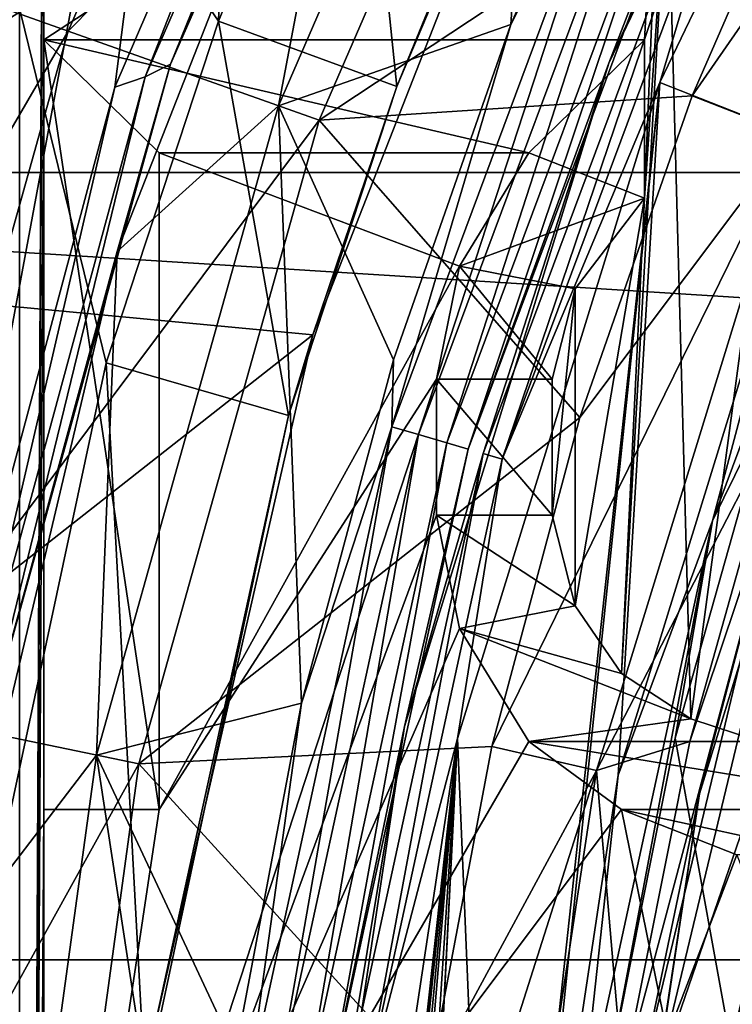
# Model space of a CAD drawing. Header units: millimetres. Extents: x -147 to 148, y -145 to 204.
# Tile 200 of 256: x -18.09 to -15.46, y 2.78 to 6.41. Entities that reach past the tile are written whole.
import ezdxf

# ---------------------------------------------------------------- set-up
doc = ezdxf.new("R2010")
doc.units = ezdxf.units.MM
doc.header["$LTSCALE"] = 26.699852
for name, color, linetype in [('10', 7, 'CONTINUOUS'), ('12', 7, 'CONTINUOUS'), ('14', 7, 'CONTINUOUS'), ('16', 7, 'CONTINUOUS'), ('1905', 7, 'CONTINUOUS'), ('2017', 7, 'CONTINUOUS'), ('2022', 7, 'CONTINUOUS'), ('2025', 7, 'CONTINUOUS'), ('2026', 7, 'CONTINUOUS'), ('285', 7, 'CONTINUOUS'), ('286', 7, 'CONTINUOUS'), ('289', 7, 'CONTINUOUS'), ('295', 7, 'CONTINUOUS'), ('299', 7, 'CONTINUOUS'), ('3', 7, 'CONTINUOUS'), ('301', 7, 'CONTINUOUS'), ('302', 7, 'CONTINUOUS'), ('303', 7, 'CONTINUOUS'), ('389', 7, 'CONTINUOUS'), ('390', 7, 'CONTINUOUS'), ('5', 7, 'CONTINUOUS'), ('520', 7, 'CONTINUOUS'), ('566', 7, 'CONTINUOUS'), ('567', 7, 'CONTINUOUS'), ('568', 7, 'CONTINUOUS'), ('569', 7, 'CONTINUOUS'), ('570', 7, 'CONTINUOUS'), ('571', 7, 'CONTINUOUS'), ('572', 7, 'CONTINUOUS'), ('593', 7, 'CONTINUOUS'), ('594', 7, 'CONTINUOUS'), ('595', 7, 'CONTINUOUS'), ('596', 7, 'CONTINUOUS'), ('597', 7, 'CONTINUOUS'), ('598', 7, 'CONTINUOUS'), ('599', 7, 'CONTINUOUS'), ('600', 7, 'CONTINUOUS'), ('601', 7, 'CONTINUOUS'), ('602', 7, 'CONTINUOUS'), ('603', 7, 'CONTINUOUS'), ('604', 7, 'CONTINUOUS'), ('605', 7, 'CONTINUOUS'), ('708', 7, 'CONTINUOUS'), ('709', 7, 'CONTINUOUS'), ('8', 7, 'CONTINUOUS'), ('9', 7, 'CONTINUOUS')]:
    doc.layers.add(name, color=color, linetype=linetype)

msp = doc.modelspace()

# ---------------------------------------------------------------- linework, layer by layer
at = {"layer": '10', "color": 7, "linetype": 'CONTINUOUS', "true_color": 0xd8d8d8}
for points in [[(-14.809, 8.55, 49.6), (-15.9179, 6.2473, 49.6), (-14.809, 8.55, 54.4433), (-14.809, 8.55, 49.6)], [(-14.809, 8.55, 54.4433), (-15.9179, 6.2473, 49.6), (-15.9179, 6.2473, 54.4433), (-14.809, 8.55, 54.4433)], [(-15.9179, 6.2473, 49.6), (-16.6713, 3.8051, 49.6), (-15.9179, 6.2473, 54.4433), (-15.9179, 6.2473, 49.6)], [(-15.9179, 6.2473, 54.4433), (-16.6713, 3.8051, 49.6), (-16.6713, 3.8051, 54.4433), (-15.9179, 6.2473, 54.4433)], [(-16.6713, 3.8051, 49.6), (-17.0522, 1.2779, 49.6), (-16.6713, 3.8051, 54.4433), (-16.6713, 3.8051, 49.6)], [(-16.6713, 3.8051, 54.4433), (-17.0522, 1.2779, 49.6), (-17.0522, 1.2779, 54.4433), (-16.6713, 3.8051, 54.4433)]]:
    msp.add_3dface(points, dxfattribs=at)
at = {"layer": '12', "color": 7, "linetype": 'CONTINUOUS', "true_color": 0xd8d8d8}
for points in [[(-16.4505, 8.7037, 49.4893), (-16.7741, 7.987, 49.5812), (-17.5327, 6.2433, 49.4893), (-16.4505, 8.7037, 49.4893)], [(-16.4505, 8.7037, 49.4893), (-17.5327, 6.2433, 49.4893), (-16.5453, 8.6786, 49.4237), (-16.4505, 8.7037, 49.4893)], [(-17.7387, 6.159, 49.4), (-16.6584, 8.6657, 49.4), (-17.6258, 6.1964, 49.4237), (-17.7387, 6.159, 49.4)], [(-16.6584, 8.6657, 49.4), (-16.5453, 8.6786, 49.4237), (-17.6258, 6.1964, 49.4237), (-16.6584, 8.6657, 49.4)], [(-16.5453, 8.6786, 49.4237), (-17.5327, 6.2433, 49.4893), (-17.6258, 6.1964, 49.4237), (-16.5453, 8.6786, 49.4237)], [(-16.7741, 7.987, 49.5812), (-17.729, 5.5539, 49.5812), (-17.5327, 6.2433, 49.4893), (-16.7741, 7.987, 49.5812)], [(-17.5327, 6.2433, 49.4893), (-17.729, 5.5539, 49.5812), (-18.2492, 3.6525, 49.4893), (-17.5327, 6.2433, 49.4893)], [(-17.5327, 6.2433, 49.4893), (-18.2492, 3.6525, 49.4893), (-17.6258, 6.1964, 49.4237), (-17.5327, 6.2433, 49.4893)], [(-17.7387, 6.159, 49.4), (-17.6258, 6.1964, 49.4237), (-18.3363, 3.5841, 49.4237), (-17.7387, 6.159, 49.4)], [(-17.6258, 6.1964, 49.4237), (-18.2492, 3.6525, 49.4893), (-18.3363, 3.5841, 49.4237), (-17.6258, 6.1964, 49.4237)], [(-18.4443, 3.5221, 49.4), (-17.7387, 6.159, 49.4), (-18.3363, 3.5841, 49.4237), (-18.4443, 3.5221, 49.4)], [(-17.729, 5.5539, 49.5812), (-18.333, 3.0109, 49.5812), (-18.2492, 3.6525, 49.4893), (-17.729, 5.5539, 49.5812)]]:
    msp.add_3dface(points, dxfattribs=at)
at = {"layer": '14', "color": 7, "linetype": 'CONTINUOUS', "true_color": 0xd8d8d8}
for points in [[(-14.809, 8.55, 54.4433), (-15.9179, 6.2473, 54.4433), (-15.5823, 7.1162, 54.5493), (-14.809, 8.55, 54.4433)], [(-16.2796, 6.3892, 54.5102), (-15.7566, 7.588, 54.5102), (-15.8496, 7.2382, 54.6001), (-16.2796, 6.3892, 54.5102)], [(-16.2796, 6.3892, 54.5102), (-15.8496, 7.2382, 54.6001), (-16.7183, 4.9089, 54.6001), (-16.2796, 6.3892, 54.5102)], [(-15.8496, 7.2382, 54.6001), (-16.6201, 4.8801, 54.6421), (-16.7183, 4.9089, 54.6001), (-15.8496, 7.2382, 54.6001)], [(-15.7564, 7.1957, 54.6421), (-16.6201, 4.8801, 54.6421), (-15.8496, 7.2382, 54.6001), (-15.7564, 7.1957, 54.6421)], [(-15.7564, 7.1957, 54.6421), (-16.5155, 4.8494, 54.6232), (-16.6201, 4.8801, 54.6421), (-15.7564, 7.1957, 54.6421)], [(-15.6572, 7.1504, 54.6232), (-16.5155, 4.8494, 54.6232), (-15.7564, 7.1957, 54.6421), (-15.6572, 7.1504, 54.6232)], [(-15.6572, 7.1504, 54.6232), (-16.4365, 4.8262, 54.5493), (-16.5155, 4.8494, 54.6232), (-15.6572, 7.1504, 54.6232)], [(-15.5823, 7.1162, 54.5493), (-16.4365, 4.8262, 54.5493), (-15.6572, 7.1504, 54.6232), (-15.5823, 7.1162, 54.5493)], [(-15.5823, 7.1162, 54.5493), (-15.9179, 6.2473, 54.4433), (-16.4365, 4.8262, 54.5493), (-15.5823, 7.1162, 54.5493)], [(-16.7115, 5.1548, 54.5102), (-16.2796, 6.3892, 54.5102), (-16.7183, 4.9089, 54.6001), (-16.7115, 5.1548, 54.5102)], [(-15.9179, 6.2473, 54.4433), (-16.6713, 3.8051, 54.4433), (-16.4365, 4.8262, 54.5493), (-15.9179, 6.2473, 54.4433)], [(-17.05, 3.8915, 54.5102), (-16.7115, 5.1548, 54.5102), (-16.7183, 4.9089, 54.6001), (-17.05, 3.8915, 54.5102)], [(-17.05, 3.8915, 54.5102), (-16.7183, 4.9089, 54.6001), (-17.2468, 2.4797, 54.6001), (-17.05, 3.8915, 54.5102)], [(-16.7183, 4.9089, 54.6001), (-17.1454, 2.4651, 54.6421), (-17.2468, 2.4797, 54.6001), (-16.7183, 4.9089, 54.6001)], [(-16.6201, 4.8801, 54.6421), (-17.1454, 2.4651, 54.6421), (-16.7183, 4.9089, 54.6001), (-16.6201, 4.8801, 54.6421)], [(-16.6201, 4.8801, 54.6421), (-17.0375, 2.4496, 54.6232), (-17.1454, 2.4651, 54.6421), (-16.6201, 4.8801, 54.6421)], [(-16.5155, 4.8494, 54.6232), (-17.0375, 2.4496, 54.6232), (-16.6201, 4.8801, 54.6421), (-16.5155, 4.8494, 54.6232)], [(-16.5155, 4.8494, 54.6232), (-16.956, 2.4379, 54.5493), (-17.0375, 2.4496, 54.6232), (-16.5155, 4.8494, 54.6232)], [(-16.4365, 4.8262, 54.5493), (-16.956, 2.4379, 54.5493), (-16.5155, 4.8494, 54.6232), (-16.4365, 4.8262, 54.5493)], [(-16.4365, 4.8262, 54.5493), (-16.6713, 3.8051, 54.4433), (-16.956, 2.4379, 54.5493), (-16.4365, 4.8262, 54.5493)], [(-17.2931, 2.6065, 54.5102), (-17.05, 3.8915, 54.5102), (-17.2468, 2.4797, 54.6001), (-17.2931, 2.6065, 54.5102)], [(-16.6713, 3.8051, 54.4433), (-17.0522, 1.2779, 54.4433), (-16.956, 2.4379, 54.5493), (-16.6713, 3.8051, 54.4433)]]:
    msp.add_3dface(points, dxfattribs=at)
at = {"layer": '16', "color": 7, "linetype": 'CONTINUOUS', "true_color": 0xd8d8d8}
for points in [[(-15.9179, 6.2473, 49.6), (-14.809, 8.55, 49.6), (-15.5304, 7.0925, 49.5001), (-15.9179, 6.2473, 49.6)], [(-14.6349, 8.4513, 49.4), (-15.7312, 6.1753, 49.4), (-15.4637, 7.0621, 49.4268), (-14.6349, 8.4513, 49.4)], [(-15.9179, 6.2473, 49.6), (-15.5304, 7.0925, 49.5001), (-16.3817, 4.8101, 49.5001), (-15.9179, 6.2473, 49.6)], [(-15.5304, 7.0925, 49.5001), (-16.3114, 4.7895, 49.4268), (-16.3817, 4.8101, 49.5001), (-15.5304, 7.0925, 49.5001)], [(-15.4637, 7.0621, 49.4268), (-16.3114, 4.7895, 49.4268), (-15.5304, 7.0925, 49.5001), (-15.4637, 7.0621, 49.4268)], [(-15.4637, 7.0621, 49.4268), (-15.7312, 6.1753, 49.4), (-16.3114, 4.7895, 49.4268), (-15.4637, 7.0621, 49.4268)], [(-16.6713, 3.8051, 49.6), (-15.9179, 6.2473, 49.6), (-16.3817, 4.8101, 49.5001), (-16.6713, 3.8051, 49.6)], [(-15.7312, 6.1753, 49.4), (-16.476, 3.7613, 49.4), (-16.3114, 4.7895, 49.4268), (-15.7312, 6.1753, 49.4)], [(-16.6713, 3.8051, 49.6), (-16.3817, 4.8101, 49.5001), (-16.8995, 2.4298, 49.5001), (-16.6713, 3.8051, 49.6)], [(-16.3817, 4.8101, 49.5001), (-16.827, 2.4194, 49.4268), (-16.8995, 2.4298, 49.5001), (-16.3817, 4.8101, 49.5001)], [(-16.3114, 4.7895, 49.4268), (-16.827, 2.4194, 49.4268), (-16.3817, 4.8101, 49.5001), (-16.3114, 4.7895, 49.4268)], [(-16.3114, 4.7895, 49.4268), (-16.476, 3.7613, 49.4), (-16.827, 2.4194, 49.4268), (-16.3114, 4.7895, 49.4268)], [(-17.0522, 1.2779, 49.6), (-16.6713, 3.8051, 49.6), (-16.8995, 2.4298, 49.5001), (-17.0522, 1.2779, 49.6)], [(-16.476, 3.7613, 49.4), (-16.8526, 1.2632, 49.4), (-16.827, 2.4194, 49.4268), (-16.476, 3.7613, 49.4)]]:
    msp.add_3dface(points, dxfattribs=at)
at = {"layer": '1905', "color": 7, "linetype": 'CONTINUOUS', "true_color": 0xd8d8d8}
for points in [[(-81.3248, 5.9153, 25.9), (-81.7899, 6.5446, 25.9), (-6.51, 26.7183, 25.9), (-81.3248, 5.9153, 25.9)], [(-80.9082, 5.2513, 25.9), (-81.3248, 5.9153, 25.9), (-6.51, 26.7183, 25.9), (-80.9082, 5.2513, 25.9)], [(-80.5398, 4.554, 25.9), (-80.9082, 5.2513, 25.9), (-6.51, 26.7183, 25.9), (-80.5398, 4.554, 25.9)], [(-9.557, 25.7852, 25.9), (-80.5398, 4.554, 25.9), (-6.51, 26.7183, 25.9), (-9.557, 25.7852, 25.9)], [(-80.2255, 3.8351, 25.9), (-80.5398, 4.554, 25.9), (-9.557, 25.7852, 25.9), (-80.2255, 3.8351, 25.9)], [(-79.9676, 3.097, 25.9), (-80.2255, 3.8351, 25.9), (-9.557, 25.7852, 25.9), (-79.9676, 3.097, 25.9)], [(-79.7638, 2.3354, 25.9), (-79.9676, 3.097, 25.9), (-9.557, 25.7852, 25.9), (-79.7638, 2.3354, 25.9)], [(-79.6171, 1.563, 25.9), (-79.7638, 2.3354, 25.9), (-9.557, 25.7852, 25.9), (-79.6171, 1.563, 25.9)], [(-79.5299, 0.787, 25.9), (-79.6171, 1.563, 25.9), (-9.557, 25.7852, 25.9), (-79.5299, 0.787, 25.9)], [(-79.5008, 0, 25.9), (-79.5299, 0.787, 25.9), (-9.557, 25.7852, 25.9), (-79.5008, 0, 25.9)], [(-12.4677, 24.5108, 25.9), (-79.5008, 0, 25.9), (-9.557, 25.7852, 25.9), (-12.4677, 24.5108, 25.9)], [(-15.2212, 22.9032, 25.9), (-79.5008, 0, 25.9), (-12.4677, 24.5108, 25.9), (-15.2212, 22.9032, 25.9)], [(-17.7627, 20.9926, 25.9), (-79.5008, 0, 25.9), (-15.2212, 22.9032, 25.9), (-17.7627, 20.9926, 25.9)], [(-20.0689, 18.8012, 25.9), (-79.5008, 0, 25.9), (-17.7627, 20.9926, 25.9), (-20.0689, 18.8012, 25.9)]]:
    msp.add_3dface(points, dxfattribs=at)
at = {"layer": '2017', "color": 7, "linetype": 'CONTINUOUS', "true_color": 0xd8d8d8}
for points in [[(-17.2124, 10.4763, 49.4), (-18.4782, 8.036, 49.4), (-17.3565, 6.4017, 49.4), (-17.2124, 10.4763, 49.4)], [(-16.8515, 7.6337, 49.4), (-17.2124, 10.4763, 49.4), (-17.3565, 6.4017, 49.4), (-16.8515, 7.6337, 49.4)], [(-17.3565, 6.4017, 49.4), (-18.4782, 8.036, 49.4), (-17.7704, 5.1445, 49.4), (-17.3565, 6.4017, 49.4)], [(-17.7704, 5.1445, 49.4), (-18.4782, 8.036, 49.4), (-18.3199, 2.5758, 49.4), (-17.7704, 5.1445, 49.4)]]:
    msp.add_3dface(points, dxfattribs=at)
at = {"layer": '2022', "color": 7, "linetype": 'CONTINUOUS', "true_color": 0xd8d8d8}
for points in [[(-17.0092, 5.2466, 19.9), (-16.0372, 7.7231, 19.9), (-16.6999, 6.1606, 48.7), (-17.0092, 5.2466, 19.9)], [(-16.6999, 6.1606, 48.7), (-16.0372, 7.7231, 19.9), (-16.2142, 7.3445, 48.7), (-16.6999, 6.1606, 48.7)], [(-17.098, 4.9496, 48.7), (-17.0092, 5.2466, 19.9), (-16.6999, 6.1606, 48.7), (-17.098, 4.9496, 48.7)], [(-17.6012, 2.653, 19.9), (-17.0092, 5.2466, 19.9), (-17.098, 4.9496, 48.7), (-17.6012, 2.653, 19.9)], [(-17.6266, 2.4783, 48.7001), (-17.6012, 2.653, 19.9), (-17.098, 4.9496, 48.7), (-17.6266, 2.4783, 48.7001)]]:
    msp.add_3dface(points, dxfattribs=at)
at = {"layer": '2025', "color": 7, "linetype": 'CONTINUOUS', "true_color": 0xd8d8d8}
for points in [[(-16.8515, 7.6337, 49.4), (-17.3565, 6.4017, 49.4), (-16.6999, 6.1606, 48.7), (-16.8515, 7.6337, 49.4)], [(-16.8515, 7.6337, 49.4), (-16.6999, 6.1606, 48.7), (-16.2142, 7.3445, 48.7), (-16.8515, 7.6337, 49.4)], [(-17.3565, 6.4017, 49.4), (-17.7704, 5.1445, 49.4), (-17.098, 4.9496, 48.7), (-17.3565, 6.4017, 49.4)], [(-17.3565, 6.4017, 49.4), (-17.098, 4.9496, 48.7), (-16.6999, 6.1606, 48.7), (-17.3565, 6.4017, 49.4)], [(-17.7704, 5.1445, 49.4), (-18.3199, 2.5758, 49.4), (-17.6266, 2.4783, 48.7001), (-17.7704, 5.1445, 49.4)], [(-17.7704, 5.1445, 49.4), (-17.6266, 2.4783, 48.7001), (-17.098, 4.9496, 48.7), (-17.7704, 5.1445, 49.4)]]:
    msp.add_3dface(points, dxfattribs=at)
at = {"layer": '2026', "color": 7, "linetype": 'CONTINUOUS', "true_color": 0xd8d8d8}
for points in [[(-16.0372, 7.7231, 19.9), (-19.595, 5.4914, 19.9), (-18.6647, 8.1084, 19.9), (-16.0372, 7.7231, 19.9)], [(-16.0372, 7.7231, 19.9), (-17.0092, 5.2466, 19.9), (-19.595, 5.4914, 19.9), (-16.0372, 7.7231, 19.9)], [(-17.0092, 5.2466, 19.9), (-20.1603, 2.772, 19.9), (-19.595, 5.4914, 19.9), (-17.0092, 5.2466, 19.9)], [(-17.0092, 5.2466, 19.9), (-17.6012, 2.653, 19.9), (-20.1603, 2.772, 19.9), (-17.0092, 5.2466, 19.9)]]:
    msp.add_3dface(points, dxfattribs=at)
at = {"layer": '285', "color": 7, "linetype": 'CONTINUOUS', "true_color": 0xd8d8d8}
for points in [[(-15.1626, 4.9266, 55.3429), (-15.7466, 2.494, 55.3429), (-14.9347, 4.8526, 55.1033), (-15.1626, 4.9266, 55.3429)], [(-14.9347, 4.8526, 55.1033), (-15.7466, 2.494, 55.3429), (-15.51, 2.4566, 55.1033), (-14.9347, 4.8526, 55.1033)]]:
    msp.add_3dface(points, dxfattribs=at)
at = {"layer": '286', "color": 7, "linetype": 'CONTINUOUS', "true_color": 0xd8d8d8}
for points in [[(-15.8044, 2.5032, 55.4808), (-15.2182, 4.9447, 55.4808), (-15.8668, 2.5131, 59.1), (-15.8044, 2.5032, 55.4808)], [(-15.8668, 2.5131, 59.1), (-15.2182, 4.9447, 55.4808), (-15.6207, 3.7502, 59.1), (-15.8668, 2.5131, 59.1)], [(-15.6207, 3.7502, 59.1), (-15.2182, 4.9447, 55.4808), (-15.2783, 4.9642, 59.1), (-15.6207, 3.7502, 59.1)]]:
    msp.add_3dface(points, dxfattribs=at)
at = {"layer": '289', "color": 7, "linetype": 'CONTINUOUS', "true_color": 0xd8d8d8}
for points in [[(-15.1626, 4.9266, 55.3429), (-14.8805, 5.8402, 55.4061), (-15.5848, 3.5571, 55.4061), (-15.1626, 4.9266, 55.3429)], [(-14.8805, 5.8402, 55.4061), (-15.2182, 4.9447, 55.4808), (-15.5848, 3.5571, 55.4061), (-14.8805, 5.8402, 55.4061)], [(-15.2182, 4.9447, 55.4808), (-15.8044, 2.5032, 55.4808), (-15.5848, 3.5571, 55.4061), (-15.2182, 4.9447, 55.4808)], [(-15.7466, 2.494, 55.3429), (-15.1626, 4.9266, 55.3429), (-15.5848, 3.5571, 55.4061), (-15.7466, 2.494, 55.3429)], [(-15.7466, 2.494, 55.3429), (-15.5848, 3.5571, 55.4061), (-15.9408, 1.1946, 55.4061), (-15.7466, 2.494, 55.3429)], [(-15.5848, 3.5571, 55.4061), (-15.8044, 2.5032, 55.4808), (-15.9408, 1.1946, 55.4061), (-15.5848, 3.5571, 55.4061)]]:
    msp.add_3dface(points, dxfattribs=at)
at = {"layer": '295', "color": 7, "linetype": 'CONTINUOUS', "true_color": 0xd8d8d8}
for points in [[(-15.3307, 4.9812, 49.5), (-15.4344, 2.4446, 50.3536), (-15.6742, 3.7631, 49.5), (-15.3307, 4.9812, 49.5)], [(-15.6742, 3.7631, 49.5), (-15.4344, 2.4446, 50.3536), (-15.9212, 2.5217, 49.5), (-15.6742, 3.7631, 49.5)]]:
    msp.add_3dface(points, dxfattribs=at)
at = {"layer": '299', "color": 7, "linetype": 'CONTINUOUS', "true_color": 0xd8d8d8}
for points in [[(-14.9347, 4.8526, 55.1033), (-15.51, 2.4566, 55.1033), (-15.268, 3.4848, 55.0401), (-14.9347, 4.8526, 55.1033)], [(-15.4522, 2.4474, 54.9654), (-15.268, 3.4848, 55.0401), (-15.6169, 1.1703, 55.0401), (-15.4522, 2.4474, 54.9654)], [(-15.268, 3.4848, 55.0401), (-15.51, 2.4566, 55.1033), (-15.6169, 1.1703, 55.0401), (-15.268, 3.4848, 55.0401)]]:
    msp.add_3dface(points, dxfattribs=at)
at = {"layer": '3', "color": 7, "linetype": 'CONTINUOUS', "true_color": 0xd8d8d8}
for points in [[(-17.2671, 9.8564, 49.4), (-18.4443, 3.5221, 49.4), (-18.4757, 7.3453, 49.4), (-17.2671, 9.8564, 49.4)], [(-17.7387, 6.159, 49.4), (-18.4443, 3.5221, 49.4), (-17.2671, 9.8564, 49.4), (-17.7387, 6.159, 49.4)], [(-16.6584, 8.6657, 49.4), (-17.7387, 6.159, 49.4), (-17.2671, 9.8564, 49.4), (-16.6584, 8.6657, 49.4)]]:
    msp.add_3dface(points, dxfattribs=at)
at = {"layer": '301', "color": 7, "linetype": 'CONTINUOUS', "true_color": 0xd8d8d8}
for points in [[(-15.166, 5.9535, 49.4), (-14.7295, 6.7267, 49.4268), (-15.5369, 4.562, 49.4268), (-15.166, 5.9535, 49.4)], [(-14.7295, 6.7267, 49.4268), (-15.3307, 4.9812, 49.5), (-15.5369, 4.562, 49.4268), (-14.7295, 6.7267, 49.4268)], [(-15.884, 3.6262, 49.4), (-15.166, 5.9535, 49.4), (-15.5369, 4.562, 49.4268), (-15.884, 3.6262, 49.4)], [(-15.3307, 4.9812, 49.5), (-15.6742, 3.7631, 49.5), (-15.5369, 4.562, 49.4268), (-15.3307, 4.9812, 49.5)], [(-15.884, 3.6262, 49.4), (-15.5369, 4.562, 49.4268), (-16.028, 2.3045, 49.4268), (-15.884, 3.6262, 49.4)], [(-15.5369, 4.562, 49.4268), (-15.9212, 2.5217, 49.5), (-16.028, 2.3045, 49.4268), (-15.5369, 4.562, 49.4268)], [(-15.6742, 3.7631, 49.5), (-15.9212, 2.5217, 49.5), (-15.5369, 4.562, 49.4268), (-15.6742, 3.7631, 49.5)], [(-16.2471, 1.2178, 49.4), (-15.884, 3.6262, 49.4), (-16.028, 2.3045, 49.4268), (-16.2471, 1.2178, 49.4)]]:
    msp.add_3dface(points, dxfattribs=at)
at = {"layer": '302', "color": 7, "linetype": 'CONTINUOUS', "true_color": 0xd8d8d8}
for points in [[(-15.11, 7.2758, 59.4), (-15.6109, 6.1273, 59.4), (-14.1809, 8.1881, 59.4), (-15.11, 7.2758, 59.4)], [(-14.1809, 8.1881, 59.4), (-15.6109, 6.1273, 59.4), (-15.2429, 5.9829, 59.4), (-14.1809, 8.1881, 59.4)], [(-15.6109, 6.1273, 59.4), (-16.0256, 4.9426, 59.4), (-15.2429, 5.9829, 59.4), (-15.6109, 6.1273, 59.4)], [(-16.0256, 4.9426, 59.4), (-16.3498, 3.732, 59.4), (-15.2429, 5.9829, 59.4), (-16.0256, 4.9426, 59.4)], [(-15.2429, 5.9829, 59.4), (-16.3498, 3.732, 59.4), (-15.9644, 3.6441, 59.4), (-15.2429, 5.9829, 59.4)], [(-16.3498, 3.732, 59.4), (-16.5832, 2.4992, 59.4), (-15.9644, 3.6441, 59.4), (-16.3498, 3.732, 59.4)], [(-16.5832, 2.4992, 59.4), (-16.7235, 1.2533, 59.4), (-15.9644, 3.6441, 59.4), (-16.5832, 2.4992, 59.4)], [(-15.9644, 3.6441, 59.4), (-16.7235, 1.2533, 59.4), (-16.3292, 1.2238, 59.4), (-15.9644, 3.6441, 59.4)]]:
    msp.add_3dface(points, dxfattribs=at)
at = {"layer": '303', "color": 7, "linetype": 'CONTINUOUS', "true_color": 0xd8d8d8}
for points in [[(-15.2783, 4.9642, 59.1), (-15.2429, 5.9829, 59.4), (-15.9644, 3.6441, 59.4), (-15.2783, 4.9642, 59.1)], [(-15.6207, 3.7502, 59.1), (-15.2783, 4.9642, 59.1), (-15.9644, 3.6441, 59.4), (-15.6207, 3.7502, 59.1)], [(-15.8668, 2.5131, 59.1), (-15.6207, 3.7502, 59.1), (-15.9644, 3.6441, 59.4), (-15.8668, 2.5131, 59.1)], [(-15.8668, 2.5131, 59.1), (-15.9644, 3.6441, 59.4), (-16.3292, 1.2238, 59.4), (-15.8668, 2.5131, 59.1)]]:
    msp.add_3dface(points, dxfattribs=at)
at = {"layer": '389', "color": 7, "linetype": 'CONTINUOUS', "true_color": 0xd8d8d8}
for points in [[(-21.8493, 8.6515, 95.05), (-22.7613, 5.8451, 95.05), (22.7613, 5.8452, 95.05), (-21.8493, 8.6515, 95.05)], [(21.8493, 8.6516, 95.05), (-21.8493, 8.6515, 95.05), (22.7613, 5.8452, 95.05), (21.8493, 8.6516, 95.05)], [(-22.7613, 5.8451, 95.05), (-23.3145, 2.9464, 95.05), (23.3145, 2.9465, 95.05), (-22.7613, 5.8451, 95.05)], [(22.7613, 5.8452, 95.05), (-22.7613, 5.8451, 95.05), (23.3145, 2.9465, 95.05), (22.7613, 5.8452, 95.05)], [(-23.3145, 2.9464, 95.05), (-23.5, 0, 95.05), (23.3145, 2.9465, 95.05), (-23.3145, 2.9464, 95.05)], [(23.3145, 2.9465, 95.05), (-23.5, 0, 95.05), (23.5, 0, 95.05), (23.3145, 2.9465, 95.05)]]:
    msp.add_3dface(points, dxfattribs=at)
at = {"layer": '390', "color": 7, "linetype": 'CONTINUOUS', "true_color": 0xd8d8d8}
for points in [[(-8.2485, 4.713, 93.05), (-15.1915, 10.3333, 93.05), (-16.5114, 12.9759, 93.05), (-8.2485, 4.713, 93.05)], [(-19.3451, -8.171, 93.05), (-18.0887, 10.6677, 93.05), (-18.0885, -10.668, 93.05), (-19.3451, -8.171, 93.05)], [(-18.0887, 10.6677, 93.05), (-18, 8.3333, 93.05), (-18.0885, -10.668, 93.05), (-18.0887, 10.6677, 93.05)], [(-18, 8.3333, 93.05), (-18, 7.8333, 93.05), (-18.0885, -10.668, 93.05), (-18, 8.3333, 93.05)], [(-18, 7.8333, 93.05), (-18, 6.3333, 93.05), (-18.0885, -10.668, 93.05), (-18, 7.8333, 93.05)], [(-18, 7.8333, 93.05), (-15.7021, 7.8333, 93.05), (-18, 6.3333, 93.05), (-18, 7.8333, 93.05)], [(-18, 6.3333, 93.05), (-15.7021, 7.8333, 93.05), (-15.7872, 6.3333, 93.05), (-18, 6.3333, 93.05)], [(-15.7021, 7.8333, 93.05), (-15.7021, 7, 93.05), (-15.7872, 5.75, 93.05), (-15.7021, 7.8333, 93.05)], [(-15.7021, 7.8333, 93.05), (-15.7872, 5.75, 93.05), (-15.7872, 6.3333, 93.05), (-15.7021, 7.8333, 93.05)], [(-15.7872, 5.75, 93.05), (-15.7021, 7, 93.05), (-15.8723, 4, 93.05), (-15.7872, 5.75, 93.05)], [(-15.8723, 4, 93.05), (-15.7021, 7, 93.05), (-15.617, 3.8333, 93.05), (-15.8723, 4, 93.05)], [(-15.7021, 7, 93.05), (-15.1915, 7, 93.05), (-15.617, 3.8333, 93.05), (-15.7021, 7, 93.05)], [(-15.617, 3.8333, 93.05), (-15.1915, 7, 93.05), (-15.3617, 3.75, 93.05), (-15.617, 3.8333, 93.05)], [(-18, 6.3333, 93.05), (-18, 3.5, 93.05), (-18.0885, -10.668, 93.05), (-18, 6.3333, 93.05)], [(-16.2128, 5.9167, 93.05), (-16.4681, 5.5, 93.05), (-17.5745, 5.9167, 93.05), (-16.2128, 5.9167, 93.05)], [(-17.5745, 5.9167, 93.05), (-16.4681, 5.5, 93.05), (-17.5745, 3.5, 93.05), (-17.5745, 5.9167, 93.05)], [(-16.0426, 5.4167, 93.05), (-15.7872, 5.75, 93.05), (-16.0426, 4.25, 93.05), (-16.0426, 5.4167, 93.05)], [(-16.0426, 4.25, 93.05), (-15.7872, 5.75, 93.05), (-15.8723, 4, 93.05), (-16.0426, 4.25, 93.05)], [(-16.4681, 5.5, 93.05), (-16.5532, 5.0833, 93.05), (-17.5745, 3.5, 93.05), (-16.4681, 5.5, 93.05)], [(-16.1277, 5.0833, 93.05), (-16.0426, 5.4167, 93.05), (-16.1277, 4.5833, 93.05), (-16.1277, 5.0833, 93.05)], [(-16.1277, 4.5833, 93.05), (-16.0426, 5.4167, 93.05), (-16.0426, 4.25, 93.05), (-16.1277, 4.5833, 93.05)], [(-16.5532, 5.0833, 93.05), (-16.5532, 4.5833, 93.05), (-18, 0.6667, 93.05), (-16.5532, 5.0833, 93.05)], [(-17.5745, 3.5, 93.05), (-16.5532, 5.0833, 93.05), (-18, 0.6667, 93.05), (-17.5745, 3.5, 93.05)], [(-16.5532, 4.5833, 93.05), (-16.4681, 4.1667, 93.05), (-18, 0.6667, 93.05), (-16.5532, 4.5833, 93.05)], [(-16.4681, 4.1667, 93.05), (-16.2128, 3.75, 93.05), (-18, 0.6667, 93.05), (-16.4681, 4.1667, 93.05)], [(-16.2128, 3.75, 93.05), (-15.8723, 3.5, 93.05), (-18, 0.6667, 93.05), (-16.2128, 3.75, 93.05)], [(-18, 3.5, 93.05), (-18, 0.6667, 93.05), (-18.0885, -10.668, 93.05), (-18, 3.5, 93.05)], [(-18, 0.6667, 93.05), (-15.8723, 3.5, 93.05), (-15.7021, 2.6667, 93.05), (-18, 0.6667, 93.05)], [(-18, 3.5, 93.05), (-17.5745, 3.5, 93.05), (-18, 0.6667, 93.05), (-18, 3.5, 93.05)], [(-15.8723, 3.5, 93.05), (-15.4468, 3.3333, 93.05), (-15.7021, 2.6667, 93.05), (-15.8723, 3.5, 93.05)], [(-15.7021, 2.6667, 93.05), (-15.4468, 3.3333, 93.05), (-15.1915, 2.6667, 93.05), (-15.7021, 2.6667, 93.05)]]:
    msp.add_3dface(points, dxfattribs=at)
at = {"layer": '5', "color": 7, "linetype": 'CONTINUOUS', "true_color": 0xd8d8d8}
for points in [[(-17.9099, 6.3652, 54.7084), (-16.8763, 8.7446, 54.7084), (-18.5585, 6.5957, 52.1937), (-17.9099, 6.3652, 54.7084)], [(-17.9099, 6.3652, 54.7084), (-16.0053, 8.2933, 57.124), (-16.8763, 8.7446, 54.7084), (-17.9099, 6.3652, 54.7084)], [(-16.9854, 6.0366, 57.124), (-16.0053, 8.2933, 57.124), (-17.9099, 6.3652, 54.7084), (-16.9854, 6.0366, 57.124)], [(-16.9854, 6.0366, 57.124), (-15.11, 7.2758, 59.4), (-16.0053, 8.2933, 57.124), (-16.9854, 6.0366, 57.124)], [(-15.6109, 6.1273, 59.4), (-15.11, 7.2758, 59.4), (-16.9854, 6.0366, 57.124), (-15.6109, 6.1273, 59.4)], [(-19.2838, 4.0072, 52.1937), (-17.9099, 6.3652, 54.7084), (-18.5585, 6.5957, 52.1937), (-19.2838, 4.0072, 52.1937)], [(-18.6098, 3.8672, 54.7084), (-17.9099, 6.3652, 54.7084), (-19.2838, 4.0072, 52.1937), (-18.6098, 3.8672, 54.7084)], [(-18.6098, 3.8672, 54.7084), (-16.9854, 6.0366, 57.124), (-17.9099, 6.3652, 54.7084), (-18.6098, 3.8672, 54.7084)], [(-16.0256, 4.9426, 59.4), (-15.6109, 6.1273, 59.4), (-16.9854, 6.0366, 57.124), (-16.0256, 4.9426, 59.4)], [(-17.6492, 3.6676, 57.124), (-16.9854, 6.0366, 57.124), (-18.6098, 3.8672, 54.7084), (-17.6492, 3.6676, 57.124)], [(-17.6492, 3.6676, 57.124), (-16.0256, 4.9426, 59.4), (-16.9854, 6.0366, 57.124), (-17.6492, 3.6676, 57.124)], [(-16.3498, 3.732, 59.4), (-16.0256, 4.9426, 59.4), (-17.6492, 3.6676, 57.124), (-16.3498, 3.732, 59.4)], [(-18.963, 1.2971, 54.7084), (-17.6492, 3.6676, 57.124), (-18.6098, 3.8672, 54.7084), (-18.963, 1.2971, 54.7084)], [(-16.5832, 2.4992, 59.4), (-16.3498, 3.732, 59.4), (-17.6492, 3.6676, 57.124), (-16.5832, 2.4992, 59.4)], [(-17.9842, 1.2302, 57.124), (-17.6492, 3.6676, 57.124), (-18.963, 1.2971, 54.7084), (-17.9842, 1.2302, 57.124)], [(-17.9842, 1.2302, 57.124), (-16.5832, 2.4992, 59.4), (-17.6492, 3.6676, 57.124), (-17.9842, 1.2302, 57.124)]]:
    msp.add_3dface(points, dxfattribs=at)
at = {"layer": '520', "color": 7, "linetype": 'CONTINUOUS', "true_color": 0xd8d8d8}
for points in [[(-18, 6.3333, 92.55), (-15.7872, 6.3333, 92.55), (-16.2128, 5.9167, 92.55), (-18, 6.3333, 92.55)], [(-18, 3.5, 92.55), (-18, 6.3333, 92.55), (-17.5745, 3.5, 92.55), (-18, 3.5, 92.55)], [(-17.5745, 3.5, 92.55), (-18, 6.3333, 92.55), (-17.5745, 5.9167, 92.55), (-17.5745, 3.5, 92.55)], [(-17.5745, 5.9167, 92.55), (-18, 6.3333, 92.55), (-16.2128, 5.9167, 92.55), (-17.5745, 5.9167, 92.55)], [(-15.7872, 6.3333, 92.55), (-15.7872, 5.75, 92.55), (-16.2128, 5.9167, 92.55), (-15.7872, 6.3333, 92.55)], [(-16.2128, 5.9167, 92.55), (-15.7872, 5.75, 92.55), (-16.4681, 5.5, 92.55), (-16.2128, 5.9167, 92.55)], [(-16.4681, 5.5, 92.55), (-15.7872, 5.75, 92.55), (-16.0426, 5.4167, 92.55), (-16.4681, 5.5, 92.55)], [(-16.5532, 5.0833, 92.55), (-16.4681, 5.5, 92.55), (-16.1277, 5.0833, 92.55), (-16.5532, 5.0833, 92.55)], [(-16.1277, 5.0833, 92.55), (-16.4681, 5.5, 92.55), (-16.0426, 5.4167, 92.55), (-16.1277, 5.0833, 92.55)], [(-16.5532, 4.5833, 92.55), (-16.5532, 5.0833, 92.55), (-16.1277, 4.5833, 92.55), (-16.5532, 4.5833, 92.55)], [(-16.1277, 4.5833, 92.55), (-16.5532, 5.0833, 92.55), (-16.1277, 5.0833, 92.55), (-16.1277, 4.5833, 92.55)], [(-16.4681, 4.1667, 92.55), (-16.5532, 4.5833, 92.55), (-16.0426, 4.25, 92.55), (-16.4681, 4.1667, 92.55)], [(-16.0426, 4.25, 92.55), (-16.5532, 4.5833, 92.55), (-16.1277, 4.5833, 92.55), (-16.0426, 4.25, 92.55)], [(-15.8723, 4, 92.55), (-16.4681, 4.1667, 92.55), (-16.0426, 4.25, 92.55), (-15.8723, 4, 92.55)], [(-16.2128, 3.75, 92.55), (-16.4681, 4.1667, 92.55), (-15.617, 3.8333, 92.55), (-16.2128, 3.75, 92.55)], [(-15.617, 3.8333, 92.55), (-16.4681, 4.1667, 92.55), (-15.8723, 4, 92.55), (-15.617, 3.8333, 92.55)], [(-15.3617, 3.75, 92.55), (-16.2128, 3.75, 92.55), (-15.617, 3.8333, 92.55), (-15.3617, 3.75, 92.55)], [(-15.8723, 3.5, 92.55), (-16.2128, 3.75, 92.55), (-14.6809, 3.5, 92.55), (-15.8723, 3.5, 92.55)], [(-14.6809, 3.5, 92.55), (-16.2128, 3.75, 92.55), (-15.3617, 3.75, 92.55), (-14.6809, 3.5, 92.55)], [(-15.4468, 3.3333, 92.55), (-15.8723, 3.5, 92.55), (-15.1064, 3.3333, 92.55), (-15.4468, 3.3333, 92.55)], [(-15.1064, 3.3333, 92.55), (-15.8723, 3.5, 92.55), (-14.6809, 3.5, 92.55), (-15.1064, 3.3333, 92.55)]]:
    msp.add_3dface(points, dxfattribs=at)
at = {"layer": '566', "color": 7, "linetype": 'CONTINUOUS', "true_color": 0xd8d8d8}
for points in [[(-15.7872, 5.75, 93.05), (-16.0426, 5.4167, 93.05), (-16.0426, 5.4167, 92.55), (-15.7872, 5.75, 93.05)], [(-15.7872, 5.75, 92.55), (-15.7872, 5.75, 93.05), (-16.0426, 5.4167, 92.55), (-15.7872, 5.75, 92.55)]]:
    msp.add_3dface(points, dxfattribs=at)
at = {"layer": '567', "color": 7, "linetype": 'CONTINUOUS', "true_color": 0xd8d8d8}
for points in [[(-16.0426, 5.4167, 93.05), (-16.1277, 5.0833, 93.05), (-16.1277, 5.0833, 92.55), (-16.0426, 5.4167, 93.05)], [(-16.0426, 5.4167, 93.05), (-16.1277, 5.0833, 92.55), (-16.0426, 5.4167, 92.55), (-16.0426, 5.4167, 93.05)]]:
    msp.add_3dface(points, dxfattribs=at)
at = {"layer": '568', "color": 7, "linetype": 'CONTINUOUS', "true_color": 0xd8d8d8}
for points in [[(-16.1277, 5.0833, 93.05), (-16.1277, 4.5833, 93.05), (-16.1277, 5.0833, 92.55), (-16.1277, 5.0833, 93.05)], [(-16.1277, 4.5833, 93.05), (-16.1277, 4.5833, 92.55), (-16.1277, 5.0833, 92.55), (-16.1277, 4.5833, 93.05)]]:
    msp.add_3dface(points, dxfattribs=at)
at = {"layer": '569', "color": 7, "linetype": 'CONTINUOUS', "true_color": 0xd8d8d8}
for points in [[(-16.1277, 4.5833, 93.05), (-16.0426, 4.25, 93.05), (-16.0426, 4.25, 92.55), (-16.1277, 4.5833, 93.05)], [(-16.1277, 4.5833, 93.05), (-16.0426, 4.25, 92.55), (-16.1277, 4.5833, 92.55), (-16.1277, 4.5833, 93.05)]]:
    msp.add_3dface(points, dxfattribs=at)
at = {"layer": '570', "color": 7, "linetype": 'CONTINUOUS', "true_color": 0xd8d8d8}
for points in [[(-16.0426, 4.25, 93.05), (-15.8723, 4, 93.05), (-15.8723, 4, 92.55), (-16.0426, 4.25, 93.05)], [(-16.0426, 4.25, 93.05), (-15.8723, 4, 92.55), (-16.0426, 4.25, 92.55), (-16.0426, 4.25, 93.05)]]:
    msp.add_3dface(points, dxfattribs=at)
at = {"layer": '571', "color": 7, "linetype": 'CONTINUOUS', "true_color": 0xd8d8d8}
for points in [[(-15.8723, 4, 93.05), (-15.617, 3.8333, 93.05), (-15.617, 3.8333, 92.55), (-15.8723, 4, 93.05)], [(-15.8723, 4, 93.05), (-15.617, 3.8333, 92.55), (-15.8723, 4, 92.55), (-15.8723, 4, 93.05)]]:
    msp.add_3dface(points, dxfattribs=at)
at = {"layer": '572', "color": 7, "linetype": 'CONTINUOUS', "true_color": 0xd8d8d8}
for points in [[(-15.617, 3.8333, 93.05), (-15.3617, 3.75, 93.05), (-15.3617, 3.75, 92.55), (-15.617, 3.8333, 93.05)], [(-15.617, 3.8333, 93.05), (-15.3617, 3.75, 92.55), (-15.617, 3.8333, 92.55), (-15.617, 3.8333, 93.05)]]:
    msp.add_3dface(points, dxfattribs=at)
at = {"layer": '593', "color": 7, "linetype": 'CONTINUOUS', "true_color": 0xd8d8d8}
for points in [[(-15.4468, 3.3333, 93.05), (-15.8723, 3.5, 93.05), (-15.8723, 3.5, 92.55), (-15.4468, 3.3333, 93.05)], [(-15.4468, 3.3333, 93.05), (-15.8723, 3.5, 92.55), (-15.4468, 3.3333, 92.55), (-15.4468, 3.3333, 93.05)]]:
    msp.add_3dface(points, dxfattribs=at)
at = {"layer": '594', "color": 7, "linetype": 'CONTINUOUS', "true_color": 0xd8d8d8}
for points in [[(-15.8723, 3.5, 93.05), (-16.2128, 3.75, 93.05), (-16.2128, 3.75, 92.55), (-15.8723, 3.5, 93.05)], [(-15.8723, 3.5, 93.05), (-16.2128, 3.75, 92.55), (-15.8723, 3.5, 92.55), (-15.8723, 3.5, 93.05)]]:
    msp.add_3dface(points, dxfattribs=at)
at = {"layer": '595', "color": 7, "linetype": 'CONTINUOUS', "true_color": 0xd8d8d8}
for points in [[(-16.2128, 3.75, 93.05), (-16.4681, 4.1667, 93.05), (-16.4681, 4.1667, 92.55), (-16.2128, 3.75, 93.05)], [(-16.2128, 3.75, 93.05), (-16.4681, 4.1667, 92.55), (-16.2128, 3.75, 92.55), (-16.2128, 3.75, 93.05)]]:
    msp.add_3dface(points, dxfattribs=at)
at = {"layer": '596', "color": 7, "linetype": 'CONTINUOUS', "true_color": 0xd8d8d8}
for points in [[(-16.4681, 4.1667, 93.05), (-16.5532, 4.5833, 93.05), (-16.5532, 4.5833, 92.55), (-16.4681, 4.1667, 93.05)], [(-16.4681, 4.1667, 93.05), (-16.5532, 4.5833, 92.55), (-16.4681, 4.1667, 92.55), (-16.4681, 4.1667, 93.05)]]:
    msp.add_3dface(points, dxfattribs=at)
at = {"layer": '597', "color": 7, "linetype": 'CONTINUOUS', "true_color": 0xd8d8d8}
for points in [[(-16.5532, 4.5833, 93.05), (-16.5532, 5.0833, 93.05), (-16.5532, 4.5833, 92.55), (-16.5532, 4.5833, 93.05)], [(-16.5532, 5.0833, 93.05), (-16.5532, 5.0833, 92.55), (-16.5532, 4.5833, 92.55), (-16.5532, 5.0833, 93.05)]]:
    msp.add_3dface(points, dxfattribs=at)
at = {"layer": '598', "color": 7, "linetype": 'CONTINUOUS', "true_color": 0xd8d8d8}
for points in [[(-16.5532, 5.0833, 93.05), (-16.4681, 5.5, 93.05), (-16.4681, 5.5, 92.55), (-16.5532, 5.0833, 93.05)], [(-16.5532, 5.0833, 93.05), (-16.4681, 5.5, 92.55), (-16.5532, 5.0833, 92.55), (-16.5532, 5.0833, 93.05)]]:
    msp.add_3dface(points, dxfattribs=at)
at = {"layer": '599', "color": 7, "linetype": 'CONTINUOUS', "true_color": 0xd8d8d8}
for points in [[(-16.4681, 5.5, 93.05), (-16.2128, 5.9167, 93.05), (-16.2128, 5.9167, 92.55), (-16.4681, 5.5, 93.05)], [(-16.4681, 5.5, 93.05), (-16.2128, 5.9167, 92.55), (-16.4681, 5.5, 92.55), (-16.4681, 5.5, 93.05)]]:
    msp.add_3dface(points, dxfattribs=at)
at = {"layer": '600', "color": 7, "linetype": 'CONTINUOUS', "true_color": 0xd8d8d8}
for points in [[(-16.2128, 5.9167, 93.05), (-17.5745, 5.9167, 93.05), (-16.2128, 5.9167, 92.55), (-16.2128, 5.9167, 93.05)], [(-17.5745, 5.9167, 93.05), (-17.5745, 5.9167, 92.55), (-16.2128, 5.9167, 92.55), (-17.5745, 5.9167, 93.05)]]:
    msp.add_3dface(points, dxfattribs=at)
at = {"layer": '601', "color": 7, "linetype": 'CONTINUOUS', "true_color": 0xd8d8d8}
for points in [[(-17.5745, 5.9167, 93.05), (-17.5745, 3.5, 93.05), (-17.5745, 5.9167, 92.55), (-17.5745, 5.9167, 93.05)], [(-17.5745, 3.5, 93.05), (-17.5745, 3.5, 92.55), (-17.5745, 5.9167, 92.55), (-17.5745, 3.5, 93.05)]]:
    msp.add_3dface(points, dxfattribs=at)
at = {"layer": '602', "color": 7, "linetype": 'CONTINUOUS', "true_color": 0xd8d8d8}
for points in [[(-17.5745, 3.5, 93.05), (-18, 3.5, 93.05), (-18, 3.5, 92.55), (-17.5745, 3.5, 93.05)], [(-17.5745, 3.5, 93.05), (-18, 3.5, 92.55), (-17.5745, 3.5, 92.55), (-17.5745, 3.5, 93.05)]]:
    msp.add_3dface(points, dxfattribs=at)
at = {"layer": '603', "color": 7, "linetype": 'CONTINUOUS', "true_color": 0xd8d8d8}
for points in [[(-18, 3.5, 93.05), (-18, 6.3333, 93.05), (-18, 3.5, 92.55), (-18, 3.5, 93.05)], [(-18, 6.3333, 93.05), (-18, 6.3333, 92.55), (-18, 3.5, 92.55), (-18, 6.3333, 93.05)]]:
    msp.add_3dface(points, dxfattribs=at)
at = {"layer": '604', "color": 7, "linetype": 'CONTINUOUS', "true_color": 0xd8d8d8}
for points in [[(-18, 6.3333, 93.05), (-15.7872, 6.3333, 93.05), (-18, 6.3333, 92.55), (-18, 6.3333, 93.05)], [(-15.7872, 6.3333, 93.05), (-15.7872, 6.3333, 92.55), (-18, 6.3333, 92.55), (-15.7872, 6.3333, 93.05)]]:
    msp.add_3dface(points, dxfattribs=at)
at = {"layer": '605', "color": 7, "linetype": 'CONTINUOUS', "true_color": 0xd8d8d8}
for points in [[(-15.7872, 6.3333, 93.05), (-15.7872, 5.75, 93.05), (-15.7872, 6.3333, 92.55), (-15.7872, 6.3333, 93.05)], [(-15.7872, 5.75, 93.05), (-15.7872, 5.75, 92.55), (-15.7872, 6.3333, 92.55), (-15.7872, 5.75, 93.05)]]:
    msp.add_3dface(points, dxfattribs=at)
at = {"layer": '708', "color": 7, "linetype": 'CONTINUOUS', "true_color": 0xd8d8d8}
for points in [[(-16.9061, 14.0777, 91.55), (-5.5434, 6.4437, 91.55), (-6.4791, 5.5019, 91.55), (-16.9061, 14.0777, 91.55)], [(-16.9061, 14.0777, 91.55), (-6.4791, 5.5019, 91.55), (-7.2559, 4.4274, 91.55), (-16.9061, 14.0777, 91.55)]]:
    msp.add_3dface(points, dxfattribs=at)
at = {"layer": '709', "color": 7, "linetype": 'CONTINUOUS', "true_color": 0xd8d8d8}
for points in [[(-16.9596, 14.0133, 91.8001), (-16.9061, 14.0777, 91.55), (-7.2559, 4.4274, 91.55), (-16.9596, 14.0133, 91.8001)], [(-17.0128, 13.9487, 92.05), (-16.9596, 14.0133, 91.8001), (-7.2559, 4.4274, 91.55), (-17.0128, 13.9487, 92.05)], [(-17.0128, 13.9487, 92.05), (-7.2559, 4.4274, 91.55), (-17.0434, 13.8337, 92.3589), (-17.0128, 13.9487, 92.05)], [(-17.0434, 13.8337, 92.3589), (-7.2559, 4.4274, 91.55), (-17.001, 13.6597, 92.6382), (-17.0434, 13.8337, 92.3589)], [(-17.001, 13.6597, 92.6382), (-7.2559, 4.4274, 91.55), (-16.8899, 13.4443, 92.8592), (-17.001, 13.6597, 92.6382)], [(-16.8899, 13.4443, 92.8592), (-7.2559, 4.4274, 91.55), (-16.7206, 13.208, 93.0013), (-16.8899, 13.4443, 92.8592)], [(-7.2559, 4.4274, 91.55), (-16.5114, 12.9759, 93.05), (-16.7206, 13.208, 93.0013), (-7.2559, 4.4274, 91.55)], [(-8.2485, 4.713, 93.05), (-16.5114, 12.9759, 93.05), (-7.2559, 4.4274, 91.55), (-8.2485, 4.713, 93.05)]]:
    msp.add_3dface(points, dxfattribs=at)
at = {"layer": '8', "color": 7, "linetype": 'CONTINUOUS', "true_color": 0xd8d8d8}
for points in [[(-15.7312, 6.1753, 49.4), (-14.6349, 8.4513, 49.4), (-15.166, 5.9535, 49.4), (-15.7312, 6.1753, 49.4)], [(-16.476, 3.7613, 49.4), (-15.7312, 6.1753, 49.4), (-16.3411, 0.5416, 49.4), (-16.476, 3.7613, 49.4)], [(-15.7312, 6.1753, 49.4), (-16.2471, 1.2178, 49.4), (-16.3411, 0.5416, 49.4), (-15.7312, 6.1753, 49.4)], [(-16.2471, 1.2178, 49.4), (-15.7312, 6.1753, 49.4), (-15.884, 3.6262, 49.4), (-16.2471, 1.2178, 49.4)], [(-15.884, 3.6262, 49.4), (-15.7312, 6.1753, 49.4), (-15.166, 5.9535, 49.4), (-15.884, 3.6262, 49.4)], [(-16.8526, 1.2632, 49.4), (-16.476, 3.7613, 49.4), (-16.8447, 0.4322, 49.4), (-16.8526, 1.2632, 49.4)], [(-16.8447, 0.4322, 49.4), (-16.476, 3.7613, 49.4), (-16.8325, 0.484, 49.4), (-16.8447, 0.4322, 49.4)], [(-16.8325, 0.484, 49.4), (-16.476, 3.7613, 49.4), (-16.8099, 0.5249, 49.4), (-16.8325, 0.484, 49.4)], [(-16.8099, 0.5249, 49.4), (-16.476, 3.7613, 49.4), (-16.7773, 0.5448, 49.4), (-16.8099, 0.5249, 49.4)], [(-16.7773, 0.5448, 49.4), (-16.476, 3.7613, 49.4), (-16.7451, 0.5542, 49.4), (-16.7773, 0.5448, 49.4)], [(-16.7451, 0.5542, 49.4), (-16.476, 3.7613, 49.4), (-16.6781, 0.6563, 49.4), (-16.7451, 0.5542, 49.4)], [(-16.6781, 0.6563, 49.4), (-16.476, 3.7613, 49.4), (-16.6355, 0.655, 49.4), (-16.6781, 0.6563, 49.4)], [(-16.6355, 0.655, 49.4), (-16.476, 3.7613, 49.4), (-16.6388, 0.5509, 49.4), (-16.6355, 0.655, 49.4)], [(-16.6388, 0.5509, 49.4), (-16.476, 3.7613, 49.4), (-16.3411, 0.5416, 49.4), (-16.6388, 0.5509, 49.4)]]:
    msp.add_3dface(points, dxfattribs=at)
at = {"layer": '9', "color": 7, "linetype": 'CONTINUOUS', "true_color": 0xd8d8d8}
for points in [[(-16.1469, 8.3667, 52.0794), (-17.1358, 6.0901, 52.0794), (-16.7741, 7.987, 49.5812), (-16.1469, 8.3667, 52.0794)], [(-17.1358, 6.0901, 52.0794), (-16.1469, 8.3667, 52.0794), (-16.2796, 6.3892, 54.5102), (-17.1358, 6.0901, 52.0794)], [(-16.2796, 6.3892, 54.5102), (-16.1469, 8.3667, 52.0794), (-15.7566, 7.588, 54.5102), (-16.2796, 6.3892, 54.5102)], [(-16.7741, 7.987, 49.5812), (-17.1358, 6.0901, 52.0794), (-17.729, 5.5539, 49.5812), (-16.7741, 7.987, 49.5812)], [(-16.7115, 5.1548, 54.5102), (-17.1358, 6.0901, 52.0794), (-16.2796, 6.3892, 54.5102), (-16.7115, 5.1548, 54.5102)], [(-17.1358, 6.0901, 52.0794), (-17.8055, 3.7, 52.0794), (-17.729, 5.5539, 49.5812), (-17.1358, 6.0901, 52.0794)], [(-17.8055, 3.7, 52.0794), (-17.1358, 6.0901, 52.0794), (-17.05, 3.8915, 54.5102), (-17.8055, 3.7, 52.0794)], [(-17.05, 3.8915, 54.5102), (-17.1358, 6.0901, 52.0794), (-16.7115, 5.1548, 54.5102), (-17.05, 3.8915, 54.5102)], [(-17.729, 5.5539, 49.5812), (-17.8055, 3.7, 52.0794), (-18.333, 3.0109, 49.5812), (-17.729, 5.5539, 49.5812)], [(-17.2931, 2.6065, 54.5102), (-17.8055, 3.7, 52.0794), (-17.05, 3.8915, 54.5102), (-17.2931, 2.6065, 54.5102)], [(-17.8055, 3.7, 52.0794), (-18.1434, 1.241, 52.0794), (-18.333, 3.0109, 49.5812), (-17.8055, 3.7, 52.0794)], [(-18.1434, 1.241, 52.0794), (-17.8055, 3.7, 52.0794), (-17.4396, 1.3069, 54.5102), (-18.1434, 1.241, 52.0794)], [(-17.4396, 1.3069, 54.5102), (-17.8055, 3.7, 52.0794), (-17.2931, 2.6065, 54.5102), (-17.4396, 1.3069, 54.5102)]]:
    msp.add_3dface(points, dxfattribs=at)

doc.saveas('drawing.dxf')
